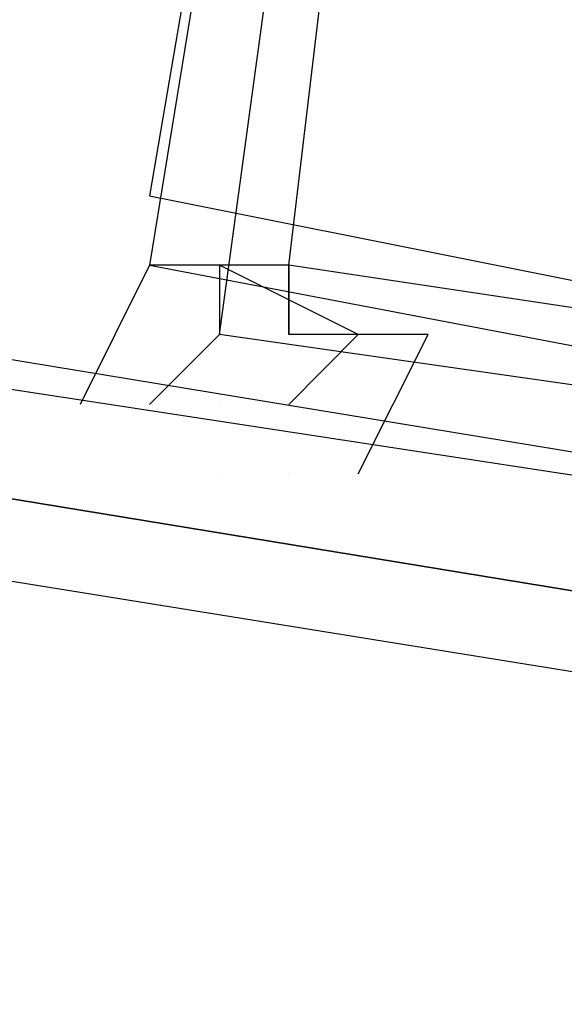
# Model space of a CAD drawing. Header units: feet. Extents: x -79 to 198, y -22 to 181.
# Tile 85 of 256: x 47.908 to 48.013, y 17.289 to 17.478. Entities that reach past the tile are written whole.
import ezdxf

# ---------------------------------------------------------------- set-up
doc = ezdxf.new("R2010")
doc.units = ezdxf.units.FT
doc.layers.add('A-LINEA', color=7, linetype='CONTINUOUS')

msp = doc.modelspace()

# ---------------------------------------------------------------- linework, layer by layer
at = {"layer": 'A-LINEA'}
for p, q in [((47.9467, 17.4044), (47.9467, 17.4044)), ((47.9467, 17.4044), (47.9467, 17.4044)), ((47.9467, 17.4044), (47.9467, 17.4044)), ((47.9467, 17.4044), (47.9467, 17.4044)), ((47.96, 17.4044), (47.96, 17.4044)), ((47.96, 17.4044), (47.96, 17.4044)), ((47.9467, 17.3911), (47.9467, 17.3911)), ((47.9467, 17.3911), (47.9467, 17.3911)), ((47.96, 17.3911), (47.96, 17.3911)), ((47.96, 17.3911), (47.96, 17.3911))]:
    msp.add_line(p, q, dxfattribs=at)
for points in [[(26.7067, 23.3511), (28.04, 21.6178), (31.0267, 20.8311), (34.0133, 20.0978), (37.0133, 19.4044), (40.0267, 18.7778), (43.0533, 18.2044), (46.0933, 17.6844), (49.1467, 17.2178), (52.2, 16.8044), (55.2533, 16.4444), (58.32, 16.1511), (60.4, 16.0178), (62.48, 15.9511), (64.5467, 15.9244), (66.6267, 15.9511), (68.7067, 16.0178), (70.7867, 16.1511), (72.8533, 16.3244), (74.92, 16.5511), (76.9867, 16.8178), (79.04, 17.1511), (81.08, 17.5244), (83.12, 17.9378)], [(26.7067, 23.3511), (28.04, 21.6178), (31.0267, 20.8311), (34.0133, 20.0978), (37.0133, 19.4044), (40.0267, 18.7778), (43.0533, 18.2044), (46.0933, 17.6844), (49.1467, 17.2178), (52.2, 16.8044), (55.2533, 16.4444), (58.32, 16.1511), (60.4, 16.0178), (62.48, 15.9511), (64.5467, 15.9244), (66.6267, 15.9511), (68.7067, 16.0178), (70.7867, 16.1511), (72.8533, 16.3244), (74.92, 16.5511), (76.9867, 16.8178), (79.04, 17.1511), (81.08, 17.5244), (83.12, 17.9378)], [(48.04, 17.3644), (44.1467, 18.0044), (44.1467, 18.0311), (48.04, 17.3911), (48.04, 17.3644)], [(48.04, 17.3644), (44.1467, 18.0044), (44.1467, 18.0311), (48.04, 17.3911), (48.04, 17.3644)], [(48.0267, 17.3511), (44.1467, 17.9778), (44.1333, 17.9911), (44.1467, 18.0044), (48.04, 17.3644), (48.04, 17.3511), (48.0267, 17.3511)], [(48.0267, 17.3511), (44.1467, 17.9778), (44.1333, 17.9911), (44.1467, 18.0044), (48.04, 17.3644), (48.04, 17.3511), (48.0267, 17.3511)], [(48.3067, 17.9511), (48.0267, 18.0044), (47.9333, 17.4311), (48.2133, 17.3778), (48.3067, 17.9511)], [(48.3067, 17.9511), (48.0267, 18.0044), (47.9333, 17.4311), (48.2133, 17.3778), (48.3067, 17.9511)], [(48.0267, 18.0044), (48.3067, 17.9644), (48.2267, 17.3778), (47.9467, 17.4178), (48.0267, 18.0044)], [(48.0267, 18.0044), (48.3067, 17.9644), (48.2267, 17.3778), (47.9467, 17.4178), (48.0267, 18.0044)], [(48.2933, 17.9511), (48.0267, 17.9911), (47.9333, 17.4444), (48.2, 17.3911), (48.2933, 17.9511)], [(48.2933, 17.9511), (48.0267, 17.9911), (47.9333, 17.4444), (48.2, 17.3911), (48.2933, 17.9511)], [(48.0267, 17.9911), (48.2933, 17.9511), (48.2267, 17.3911), (47.96, 17.4311), (48.0267, 17.9911)], [(48.0267, 17.9911), (48.2933, 17.9511), (48.2267, 17.3911), (47.96, 17.4311), (48.0267, 17.9911)], [(47.96, 17.4044), (47.96, 17.4044), (47.96, 17.4044), (47.9733, 17.4178), (47.9733, 17.4178), (47.9467, 17.4311), (47.9467, 17.4311), (47.9467, 17.4311), (47.9467, 17.4311), (47.9467, 17.4311), (47.9467, 17.4311), (47.9467, 17.4311), (47.9333, 17.4311), (47.9333, 17.4311), (47.9333, 17.4311), (47.9333, 17.4311), (47.9333, 17.4311), (47.9333, 17.4311), (47.9333, 17.4311), (47.92, 17.4044), (47.92, 17.4044), (47.92, 17.4044)], [(47.96, 17.4044), (47.96, 17.4044), (47.96, 17.4044), (47.9733, 17.4178), (47.9733, 17.4178), (47.9467, 17.4311), (47.9467, 17.4311), (47.9467, 17.4311), (47.9467, 17.4311), (47.9467, 17.4311), (47.9467, 17.4311), (47.9467, 17.4311), (47.9333, 17.4311), (47.9333, 17.4311), (47.9333, 17.4311), (47.9333, 17.4311), (47.9333, 17.4311), (47.9333, 17.4311), (47.9333, 17.4311), (47.92, 17.4044), (47.92, 17.4044), (47.92, 17.4044)], [(47.9733, 17.3911), (47.9733, 17.3911), (47.9733, 17.3911), (47.9867, 17.4178), (47.9867, 17.4178), (47.96, 17.4178), (47.96, 17.4178), (47.96, 17.4178), (47.96, 17.4178), (47.96, 17.4311), (47.96, 17.4311), (47.96, 17.4311), (47.9467, 17.4311), (47.9467, 17.4311), (47.9467, 17.4311), (47.9467, 17.4178), (47.9467, 17.4178), (47.9467, 17.4178), (47.9467, 17.4178), (47.9333, 17.4044), (47.9333, 17.4044)], [(47.9733, 17.3911), (47.9733, 17.3911), (47.9733, 17.3911), (47.9867, 17.4178), (47.9867, 17.4178), (47.96, 17.4178), (47.96, 17.4178), (47.96, 17.4178), (47.96, 17.4178), (47.96, 17.4311), (47.96, 17.4311), (47.96, 17.4311), (47.9467, 17.4311), (47.9467, 17.4311), (47.9467, 17.4311), (47.9467, 17.4178), (47.9467, 17.4178), (47.9467, 17.4178), (47.9467, 17.4178), (47.9333, 17.4044), (47.9333, 17.4044)], [(47.9333, 17.4044), (47.9333, 17.4044), (47.9333, 17.4044)], [(47.9333, 17.4044), (47.9333, 17.4044), (47.9333, 17.4044)], [(47.9467, 17.4044), (47.9467, 17.4044), (47.9467, 17.4044)], [(47.9467, 17.4044), (47.9467, 17.4044), (47.9467, 17.4044)]]:
    msp.add_lwpolyline(points, dxfattribs=at)
for points in [[(47.9467, 17.4311), (47.9467, 17.4311), (47.9467, 17.4311), (47.9467, 17.4311)], [(47.9467, 17.4311), (47.9467, 17.4311), (47.9467, 17.4311), (47.9467, 17.4311)], [(47.96, 17.4178), (47.96, 17.4178), (47.96, 17.4311), (47.96, 17.4311)], [(47.96, 17.4178), (47.96, 17.4178), (47.96, 17.4311), (47.96, 17.4311)]]:
    msp.add_lwpolyline(points, close=True, dxfattribs=at)

doc.saveas('drawing.dxf')
